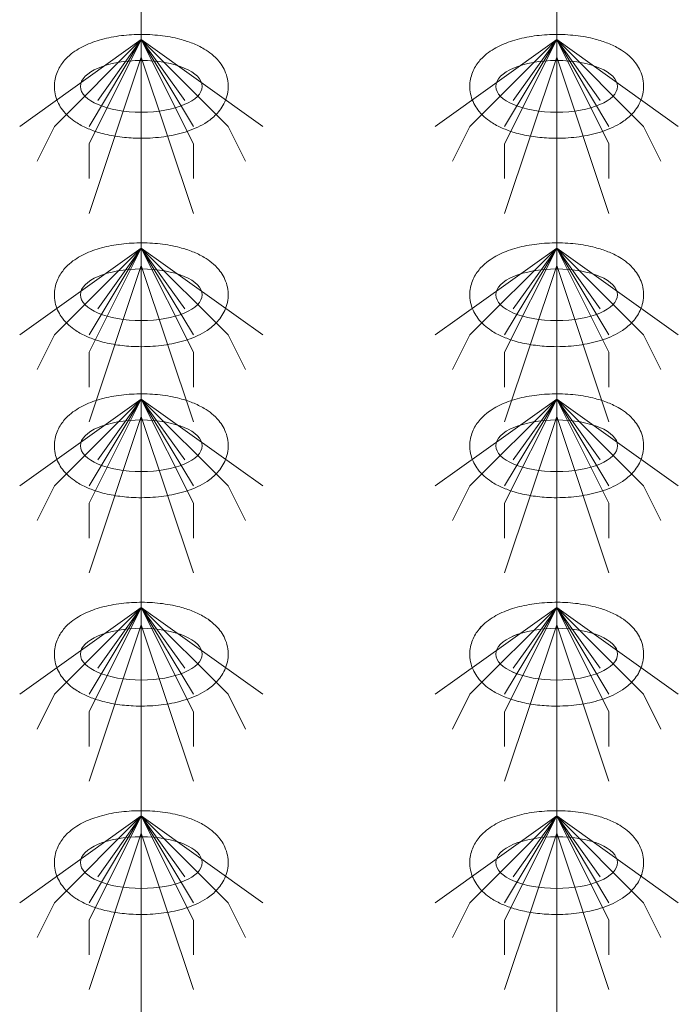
# Model space of a CAD drawing. Header units: metres. Extents: x 703769 to 722343, y 4313031 to 4317457.
# Tile 15 of 256: x 707633.14 to 707635.42, y 4313308.46 to 4313311.86. Entities that reach past the tile are written whole.
import ezdxf

# ---------------------------------------------------------------- set-up
doc = ezdxf.new("R2010")
doc.units = ezdxf.units.M
doc.header["$LTSCALE"] = 0.5
doc.layers.add('粗实线层', color=7, linetype='Continuous', lineweight=35)
doc.layers.add('设备', color=6, linetype='Continuous', lineweight=18)

# ---------------------------------------------------------------- blocks, each defined once
blk = doc.blocks.new('hh_1')
at = {"layer": '设备'}
for p, q in [((-268840, 164960), (-268910, 164910)), ((-268840, 164960), (-268890, 164910)), ((-268840, 164960), (-268870, 164900)), ((-268840, 164960), (-268870, 164910)), ((-268840, 164960), (-268865, 164925)), ((-268840, 164960), (-268790, 164910)), ((-268840, 164960), (-268815, 164925)), ((-268840, 164960), (-268770, 164910)), ((-268840, 164960), (-268810, 164910)), ((-268840, 164960), (-268810, 164900)), ((-268840, 164950), (-268870, 164860)), ((-268840, 164950), (-268810, 164860)), ((-268890, 164910), (-268900, 164890)), ((-268790, 164910), (-268780, 164890)), ((-268870, 164900), (-268870, 164880)), ((-268810, 164900), (-268810, 164880))]:
    blk.add_line(p, q, dxfattribs=at)
blk = doc.blocks.new('dawda')
at = {"layer": '设备', "color": 7}
for p, q in [((523147.28, 33373.42), (523147.28, 31373.38)), ((523386.44, 33373.42), (523386.44, 31373.38))]:
    blk.add_line(p, q, dxfattribs=at)
for centre in [(523147.28, 32957.5), (523386.43, 32957.5), (523147.28, 32837.5), (523386.43, 32837.5), (523147.28, 32750.55), (523386.44, 32750.55), (523147.28, 32630.55), (523147.28, 32630.55), (523386.43, 32630.55), (523386.44, 32630.55), (523147.28, 32510.55), (523386.43, 32510.55)]:
    blk.add_ellipse(centre, major_axis=(-35.04, 0), ratio=0.42498, dxfattribs=at)
for points in [[(523097.24, 32957.5), (523097.24, 32958.9), (523097.38, 32960.29), (523097.91, 32962.99), (523098.3, 32964.29), (523099.27, 32966.73), (523099.85, 32967.87), (523101.13, 32969.99), (523101.83, 32970.97), (523103.3, 32972.78), (523104.08, 32973.61), (523106.19, 32975.63), (523107.58, 32976.73), (523110.44, 32978.69), (523111.92, 32979.56), (523114.97, 32981.12), (523116.54, 32981.82), (523119.76, 32983.08), (523121.42, 32983.64), (523126.7, 32985.19), (523130.46, 32985.97), (523138.22, 32987.05), (523142.2, 32987.34), (523150.2, 32987.43), (523154.2, 32987.23), (523162.03, 32986.33), (523165.85, 32985.64), (523172.01, 32984.02), (523174.44, 32983.23), (523179.13, 32981.37), (523181.38, 32980.29), (523185.03, 32978.1), (523186.49, 32977.1), (523189.3, 32974.8), (523190.64, 32973.51), (523192.78, 32970.93), (523193.62, 32969.74), (523195.11, 32967.13), (523195.76, 32965.7), (523196.75, 32962.63), (523197.09, 32960.99), (523197.38, 32957.65), (523197.32, 32955.95), (523196.82, 32952.65), (523196.39, 32951.07), (523195.23, 32948.12), (523194.52, 32946.75), (523192.93, 32944.27), (523192.05, 32943.15), (523190.21, 32941.1), (523189.24, 32940.18), (523187.24, 32938.49), (523186.21, 32937.73), (523183.43, 32935.87), (523181.63, 32934.88), (523177.92, 32933.12), (523176, 32932.36), (523172.04, 32931.01), (523170, 32930.42), (523163.93, 32928.98), (523159.78, 32928.33), (523151.29, 32927.6), (523146.96, 32927.52), (523139.24, 32927.88), (523135.82, 32928.23), (523129.17, 32929.3), (523125.94, 32930.02), (523120.47, 32931.65), (523118.17, 32932.49), (523113.74, 32934.44), (523111.62, 32935.56), (523108.18, 32937.83), (523106.82, 32938.85), (523104.22, 32941.2), (523102.98, 32942.52), (523101.02, 32945.15), (523100.26, 32946.37), (523098.93, 32949.02), (523098.37, 32950.46), (523097.56, 32953.51), (523097.31, 32955.12), (523097.25, 32957), (523097.24, 32957.25), (523097.24, 32957.5)], [(523336.4, 32957.5), (523336.4, 32958.9), (523336.54, 32960.29), (523337.07, 32962.99), (523337.46, 32964.29), (523338.43, 32966.73), (523339, 32967.87), (523340.28, 32969.99), (523340.98, 32970.97), (523342.45, 32972.78), (523343.23, 32973.61), (523345.35, 32975.63), (523346.73, 32976.73), (523349.59, 32978.69), (523351.07, 32979.56), (523354.12, 32981.12), (523355.69, 32981.82), (523358.92, 32983.08), (523360.57, 32983.64), (523365.85, 32985.19), (523369.62, 32985.97), (523377.37, 32987.05), (523381.36, 32987.34), (523389.35, 32987.43), (523393.36, 32987.23), (523401.18, 32986.33), (523405, 32985.64), (523411.16, 32984.02), (523413.6, 32983.23), (523418.28, 32981.37), (523420.53, 32980.29), (523424.19, 32978.1), (523425.65, 32977.1), (523428.45, 32974.8), (523429.8, 32973.51), (523431.93, 32970.93), (523432.77, 32969.74), (523434.26, 32967.13), (523434.91, 32965.7), (523435.9, 32962.63), (523436.25, 32960.99), (523436.53, 32957.65), (523436.48, 32955.95), (523435.98, 32952.65), (523435.54, 32951.07), (523434.38, 32948.12), (523433.67, 32946.75), (523432.08, 32944.27), (523431.21, 32943.15), (523429.36, 32941.1), (523428.39, 32940.18), (523426.39, 32938.49), (523425.36, 32937.73), (523422.58, 32935.87), (523420.79, 32934.88), (523417.07, 32933.12), (523415.15, 32932.36), (523411.19, 32931.01), (523409.15, 32930.42), (523403.09, 32928.98), (523398.93, 32928.33), (523390.44, 32927.6), (523386.12, 32927.52), (523378.39, 32927.88), (523374.97, 32928.23), (523368.32, 32929.3), (523365.09, 32930.02), (523359.62, 32931.65), (523357.32, 32932.49), (523352.9, 32934.44), (523350.77, 32935.56), (523347.34, 32937.83), (523345.98, 32938.85), (523343.38, 32941.2), (523342.14, 32942.52), (523340.18, 32945.15), (523339.41, 32946.37), (523338.08, 32949.02), (523337.52, 32950.46), (523336.71, 32953.51), (523336.47, 32955.12), (523336.4, 32957), (523336.4, 32957.25), (523336.4, 32957.5)], [(523097.24, 32837.5), (523097.24, 32838.9), (523097.38, 32840.29), (523097.91, 32842.99), (523098.3, 32844.29), (523099.27, 32846.73), (523099.85, 32847.87), (523101.13, 32849.99), (523101.83, 32850.97), (523103.3, 32852.78), (523104.08, 32853.61), (523106.19, 32855.63), (523107.58, 32856.73), (523110.44, 32858.69), (523111.92, 32859.56), (523114.97, 32861.12), (523116.54, 32861.82), (523119.76, 32863.08), (523121.42, 32863.64), (523126.7, 32865.19), (523130.46, 32865.97), (523138.22, 32867.05), (523142.2, 32867.34), (523150.2, 32867.43), (523154.2, 32867.23), (523162.03, 32866.33), (523165.85, 32865.64), (523172.01, 32864.02), (523174.44, 32863.23), (523179.13, 32861.37), (523181.38, 32860.29), (523185.03, 32858.1), (523186.49, 32857.1), (523189.3, 32854.8), (523190.64, 32853.51), (523192.78, 32850.93), (523193.62, 32849.74), (523195.11, 32847.13), (523195.76, 32845.7), (523196.75, 32842.63), (523197.09, 32840.99), (523197.38, 32837.65), (523197.32, 32835.95), (523196.82, 32832.65), (523196.39, 32831.07), (523195.23, 32828.12), (523194.52, 32826.75), (523192.93, 32824.27), (523192.05, 32823.15), (523190.21, 32821.1), (523189.24, 32820.18), (523187.24, 32818.49), (523186.21, 32817.73), (523183.43, 32815.87), (523181.63, 32814.88), (523177.92, 32813.12), (523176, 32812.36), (523172.04, 32811.01), (523170, 32810.42), (523163.93, 32808.98), (523159.78, 32808.33), (523151.29, 32807.6), (523146.96, 32807.52), (523139.24, 32807.88), (523135.82, 32808.23), (523129.17, 32809.3), (523125.94, 32810.02), (523120.47, 32811.65), (523118.17, 32812.49), (523113.74, 32814.44), (523111.62, 32815.56), (523108.18, 32817.83), (523106.82, 32818.85), (523104.22, 32821.2), (523102.98, 32822.52), (523101.02, 32825.15), (523100.26, 32826.37), (523098.93, 32829.02), (523098.37, 32830.46), (523097.56, 32833.51), (523097.31, 32835.12), (523097.25, 32837), (523097.24, 32837.25), (523097.24, 32837.5)], [(523336.4, 32837.5), (523336.4, 32838.9), (523336.54, 32840.29), (523337.07, 32842.99), (523337.46, 32844.29), (523338.43, 32846.73), (523339, 32847.87), (523340.28, 32849.99), (523340.98, 32850.97), (523342.45, 32852.78), (523343.23, 32853.61), (523345.35, 32855.63), (523346.73, 32856.73), (523349.59, 32858.69), (523351.07, 32859.56), (523354.12, 32861.12), (523355.69, 32861.82), (523358.92, 32863.08), (523360.57, 32863.64), (523365.85, 32865.19), (523369.62, 32865.97), (523377.37, 32867.05), (523381.36, 32867.34), (523389.35, 32867.43), (523393.36, 32867.23), (523401.18, 32866.33), (523405, 32865.64), (523411.16, 32864.02), (523413.6, 32863.23), (523418.28, 32861.37), (523420.53, 32860.29), (523424.19, 32858.1), (523425.65, 32857.1), (523428.45, 32854.8), (523429.8, 32853.51), (523431.93, 32850.93), (523432.77, 32849.74), (523434.26, 32847.13), (523434.91, 32845.7), (523435.9, 32842.63), (523436.25, 32840.99), (523436.53, 32837.65), (523436.48, 32835.95), (523435.98, 32832.65), (523435.54, 32831.07), (523434.38, 32828.12), (523433.67, 32826.75), (523432.08, 32824.27), (523431.21, 32823.15), (523429.36, 32821.1), (523428.39, 32820.18), (523426.39, 32818.49), (523425.36, 32817.73), (523422.58, 32815.87), (523420.79, 32814.88), (523417.07, 32813.12), (523415.15, 32812.36), (523411.19, 32811.01), (523409.15, 32810.42), (523403.09, 32808.98), (523398.93, 32808.33), (523390.44, 32807.6), (523386.12, 32807.52), (523378.39, 32807.88), (523374.97, 32808.23), (523368.32, 32809.3), (523365.09, 32810.02), (523359.62, 32811.65), (523357.32, 32812.49), (523352.9, 32814.44), (523350.77, 32815.56), (523347.34, 32817.83), (523345.98, 32818.85), (523343.38, 32821.2), (523342.14, 32822.52), (523340.18, 32825.15), (523339.41, 32826.37), (523338.08, 32829.02), (523337.52, 32830.46), (523336.71, 32833.51), (523336.47, 32835.12), (523336.4, 32837), (523336.4, 32837.25), (523336.4, 32837.5)], [(523097.25, 32750.55), (523097.25, 32751.95), (523097.39, 32753.35), (523097.92, 32756.04), (523098.31, 32757.34), (523099.28, 32759.78), (523099.85, 32760.93), (523101.13, 32763.04), (523101.83, 32764.02), (523103.3, 32765.83), (523104.08, 32766.66), (523106.2, 32768.69), (523107.58, 32769.78), (523110.44, 32771.75), (523111.92, 32772.61), (523114.97, 32774.18), (523116.54, 32774.87), (523119.77, 32776.13), (523121.42, 32776.69), (523126.7, 32778.24), (523130.47, 32779.03), (523138.22, 32780.1), (523142.21, 32780.39), (523150.2, 32780.48), (523154.21, 32780.28), (523162.03, 32779.38), (523165.85, 32778.69), (523172.01, 32777.07), (523174.45, 32776.29), (523179.13, 32774.42), (523181.38, 32773.34), (523185.04, 32771.16), (523186.5, 32770.15), (523189.3, 32767.86), (523190.65, 32766.56), (523192.78, 32763.98), (523193.62, 32762.79), (523195.11, 32760.18), (523195.76, 32758.75), (523196.75, 32755.68), (523197.1, 32754.05), (523197.38, 32750.7), (523197.33, 32749), (523196.83, 32745.71), (523196.39, 32744.12), (523195.23, 32741.17), (523194.52, 32739.81), (523192.93, 32737.32), (523192.06, 32736.2), (523190.21, 32734.16), (523189.24, 32733.23), (523187.24, 32731.55), (523186.21, 32730.78), (523183.43, 32728.92), (523181.64, 32727.93), (523177.92, 32726.17), (523176, 32725.41), (523172.04, 32724.06), (523170, 32723.48), (523163.94, 32722.03), (523159.78, 32721.38), (523151.29, 32720.65), (523146.97, 32720.57), (523139.24, 32720.94), (523135.82, 32721.28), (523129.18, 32722.35), (523125.94, 32723.07), (523120.47, 32724.71), (523118.17, 32725.54), (523113.75, 32727.49), (523111.62, 32728.62), (523108.19, 32730.88), (523106.83, 32731.91), (523104.23, 32734.25), (523102.99, 32735.58), (523101.03, 32738.2), (523100.26, 32739.42), (523098.93, 32742.07), (523098.37, 32743.51), (523097.56, 32746.56), (523097.32, 32748.17), (523097.25, 32750.05), (523097.25, 32750.3), (523097.25, 32750.55)], [(523336.4, 32750.55), (523336.4, 32751.95), (523336.54, 32753.35), (523337.07, 32756.04), (523337.46, 32757.34), (523338.43, 32759.78), (523339.01, 32760.93), (523340.28, 32763.04), (523340.98, 32764.02), (523342.46, 32765.83), (523343.23, 32766.66), (523345.35, 32768.69), (523346.74, 32769.78), (523349.6, 32771.75), (523351.08, 32772.61), (523354.12, 32774.18), (523355.69, 32774.87), (523358.92, 32776.13), (523360.57, 32776.69), (523365.86, 32778.24), (523369.62, 32779.03), (523377.37, 32780.1), (523381.36, 32780.39), (523389.35, 32780.48), (523393.36, 32780.28), (523401.18, 32779.38), (523405, 32778.69), (523411.16, 32777.07), (523413.6, 32776.29), (523418.28, 32774.42), (523420.53, 32773.34), (523424.19, 32771.16), (523425.65, 32770.15), (523428.45, 32767.86), (523429.8, 32766.56), (523431.93, 32763.98), (523432.77, 32762.79), (523434.26, 32760.18), (523434.91, 32758.75), (523435.91, 32755.68), (523436.25, 32754.05), (523436.54, 32750.7), (523436.48, 32749), (523435.98, 32745.71), (523435.54, 32744.12), (523434.39, 32741.17), (523433.67, 32739.81), (523432.09, 32737.32), (523431.21, 32736.2), (523429.37, 32734.16), (523428.4, 32733.23), (523426.4, 32731.55), (523425.37, 32730.78), (523422.58, 32728.92), (523420.79, 32727.93), (523417.08, 32726.17), (523415.16, 32725.41), (523411.19, 32724.06), (523409.15, 32723.48), (523403.09, 32722.03), (523398.93, 32721.38), (523390.44, 32720.65), (523386.12, 32720.57), (523378.39, 32720.94), (523374.98, 32721.28), (523368.33, 32722.35), (523365.1, 32723.07), (523359.62, 32724.71), (523357.32, 32725.54), (523352.9, 32727.49), (523350.78, 32728.62), (523347.34, 32730.88), (523345.98, 32731.91), (523343.38, 32734.25), (523342.14, 32735.58), (523340.18, 32738.2), (523339.41, 32739.42), (523338.09, 32742.07), (523337.53, 32743.51), (523336.72, 32746.56), (523336.47, 32748.17), (523336.4, 32750.05), (523336.4, 32750.3), (523336.4, 32750.55)], [(523097.24, 32630.55), (523097.24, 32631.95), (523097.38, 32633.35), (523097.91, 32636.04), (523098.3, 32637.34), (523099.27, 32639.78), (523099.85, 32640.93), (523101.13, 32643.04), (523101.83, 32644.02), (523103.3, 32645.83), (523104.08, 32646.66), (523106.19, 32648.69), (523107.58, 32649.78), (523110.44, 32651.75), (523111.92, 32652.61), (523114.97, 32654.18), (523116.54, 32654.87), (523119.76, 32656.13), (523121.42, 32656.69), (523126.7, 32658.24), (523130.46, 32659.03), (523138.22, 32660.1), (523142.2, 32660.39), (523150.2, 32660.48), (523154.2, 32660.28), (523162.03, 32659.38), (523165.85, 32658.69), (523172.01, 32657.07), (523174.44, 32656.29), (523179.13, 32654.42), (523181.38, 32653.34), (523185.03, 32651.16), (523186.49, 32650.15), (523189.3, 32647.86), (523190.64, 32646.56), (523192.78, 32643.98), (523193.62, 32642.79), (523195.11, 32640.18), (523195.76, 32638.75), (523196.75, 32635.68), (523197.09, 32634.05), (523197.38, 32630.7), (523197.32, 32629), (523196.82, 32625.71), (523196.39, 32624.12), (523195.23, 32621.17), (523194.52, 32619.81), (523192.93, 32617.32), (523192.05, 32616.2), (523190.21, 32614.16), (523189.24, 32613.23), (523187.24, 32611.55), (523186.21, 32610.78), (523183.43, 32608.92), (523181.63, 32607.93), (523177.92, 32606.17), (523176, 32605.41), (523172.04, 32604.06), (523170, 32603.48), (523163.93, 32602.03), (523159.78, 32601.38), (523151.29, 32600.65), (523146.96, 32600.57), (523139.24, 32600.94), (523135.82, 32601.28), (523129.17, 32602.35), (523125.94, 32603.07), (523120.47, 32604.71), (523118.17, 32605.54), (523113.74, 32607.49), (523111.62, 32608.62), (523108.18, 32610.88), (523106.82, 32611.91), (523104.22, 32614.25), (523102.98, 32615.58), (523101.02, 32618.2), (523100.26, 32619.42), (523098.93, 32622.07), (523098.37, 32623.51), (523097.56, 32626.56), (523097.31, 32628.17), (523097.25, 32630.05), (523097.24, 32630.3), (523097.24, 32630.55)], [(523097.25, 32630.55), (523097.25, 32631.95), (523097.39, 32633.35), (523097.92, 32636.04), (523098.31, 32637.34), (523099.28, 32639.78), (523099.85, 32640.93), (523101.13, 32643.04), (523101.83, 32644.02), (523103.3, 32645.83), (523104.08, 32646.66), (523106.2, 32648.69), (523107.58, 32649.78), (523110.44, 32651.75), (523111.92, 32652.61), (523114.97, 32654.18), (523116.54, 32654.87), (523119.77, 32656.13), (523121.42, 32656.69), (523126.7, 32658.24), (523130.47, 32659.03), (523138.22, 32660.1), (523142.21, 32660.39), (523150.2, 32660.48), (523154.21, 32660.28), (523162.03, 32659.38), (523165.85, 32658.69), (523172.01, 32657.07), (523174.45, 32656.29), (523179.13, 32654.42), (523181.38, 32653.34), (523185.04, 32651.16), (523186.5, 32650.15), (523189.3, 32647.86), (523190.65, 32646.56), (523192.78, 32643.98), (523193.62, 32642.79), (523195.11, 32640.18), (523195.76, 32638.75), (523196.75, 32635.68), (523197.1, 32634.05), (523197.38, 32630.7), (523197.33, 32629), (523196.83, 32625.71), (523196.39, 32624.12), (523195.23, 32621.17), (523194.52, 32619.81), (523192.93, 32617.32), (523192.06, 32616.2), (523190.21, 32614.16), (523189.24, 32613.23), (523187.24, 32611.55), (523186.21, 32610.78), (523183.43, 32608.92), (523181.64, 32607.93), (523177.92, 32606.17), (523176, 32605.41), (523172.04, 32604.06), (523170, 32603.48), (523163.94, 32602.03), (523159.78, 32601.38), (523151.29, 32600.65), (523146.97, 32600.57), (523139.24, 32600.94), (523135.82, 32601.28), (523129.18, 32602.35), (523125.94, 32603.07), (523120.47, 32604.71), (523118.17, 32605.54), (523113.75, 32607.49), (523111.62, 32608.62), (523108.19, 32610.88), (523106.83, 32611.91), (523104.23, 32614.25), (523102.99, 32615.58), (523101.03, 32618.2), (523100.26, 32619.42), (523098.93, 32622.07), (523098.37, 32623.51), (523097.56, 32626.56), (523097.32, 32628.17), (523097.25, 32630.05), (523097.25, 32630.3), (523097.25, 32630.55)], [(523336.4, 32630.55), (523336.4, 32631.95), (523336.54, 32633.35), (523337.07, 32636.04), (523337.46, 32637.34), (523338.43, 32639.78), (523339, 32640.93), (523340.28, 32643.04), (523340.98, 32644.02), (523342.45, 32645.83), (523343.23, 32646.66), (523345.35, 32648.69), (523346.73, 32649.78), (523349.59, 32651.75), (523351.07, 32652.61), (523354.12, 32654.18), (523355.69, 32654.87), (523358.92, 32656.13), (523360.57, 32656.69), (523365.85, 32658.24), (523369.62, 32659.03), (523377.37, 32660.1), (523381.36, 32660.39), (523389.35, 32660.48), (523393.36, 32660.28), (523401.18, 32659.38), (523405, 32658.69), (523411.16, 32657.07), (523413.6, 32656.29), (523418.28, 32654.42), (523420.53, 32653.34), (523424.19, 32651.16), (523425.65, 32650.15), (523428.45, 32647.86), (523429.8, 32646.56), (523431.93, 32643.98), (523432.77, 32642.79), (523434.26, 32640.18), (523434.91, 32638.75), (523435.9, 32635.68), (523436.25, 32634.05), (523436.53, 32630.7), (523436.48, 32629), (523435.98, 32625.71), (523435.54, 32624.12), (523434.38, 32621.17), (523433.67, 32619.81), (523432.08, 32617.32), (523431.21, 32616.2), (523429.36, 32614.16), (523428.39, 32613.23), (523426.39, 32611.55), (523425.36, 32610.78), (523422.58, 32608.92), (523420.79, 32607.93), (523417.07, 32606.17), (523415.15, 32605.41), (523411.19, 32604.06), (523409.15, 32603.48), (523403.09, 32602.03), (523398.93, 32601.38), (523390.44, 32600.65), (523386.12, 32600.57), (523378.39, 32600.94), (523374.97, 32601.28), (523368.32, 32602.35), (523365.09, 32603.07), (523359.62, 32604.71), (523357.32, 32605.54), (523352.9, 32607.49), (523350.77, 32608.62), (523347.34, 32610.88), (523345.98, 32611.91), (523343.38, 32614.25), (523342.14, 32615.58), (523340.18, 32618.2), (523339.41, 32619.42), (523338.08, 32622.07), (523337.52, 32623.51), (523336.71, 32626.56), (523336.47, 32628.17), (523336.4, 32630.05), (523336.4, 32630.3), (523336.4, 32630.55)], [(523336.4, 32630.55), (523336.4, 32631.95), (523336.54, 32633.35), (523337.07, 32636.04), (523337.46, 32637.34), (523338.43, 32639.78), (523339.01, 32640.93), (523340.28, 32643.04), (523340.98, 32644.02), (523342.46, 32645.83), (523343.23, 32646.66), (523345.35, 32648.69), (523346.74, 32649.78), (523349.6, 32651.75), (523351.08, 32652.61), (523354.12, 32654.18), (523355.69, 32654.87), (523358.92, 32656.13), (523360.57, 32656.69), (523365.86, 32658.24), (523369.62, 32659.03), (523377.37, 32660.1), (523381.36, 32660.39), (523389.35, 32660.48), (523393.36, 32660.28), (523401.18, 32659.38), (523405, 32658.69), (523411.16, 32657.07), (523413.6, 32656.29), (523418.28, 32654.42), (523420.53, 32653.34), (523424.19, 32651.16), (523425.65, 32650.15), (523428.45, 32647.86), (523429.8, 32646.56), (523431.93, 32643.98), (523432.77, 32642.79), (523434.26, 32640.18), (523434.91, 32638.75), (523435.91, 32635.68), (523436.25, 32634.05), (523436.54, 32630.7), (523436.48, 32629), (523435.98, 32625.71), (523435.54, 32624.12), (523434.39, 32621.17), (523433.67, 32619.81), (523432.09, 32617.32), (523431.21, 32616.2), (523429.37, 32614.16), (523428.4, 32613.23), (523426.4, 32611.55), (523425.37, 32610.78), (523422.58, 32608.92), (523420.79, 32607.93), (523417.08, 32606.17), (523415.16, 32605.41), (523411.19, 32604.06), (523409.15, 32603.48), (523403.09, 32602.03), (523398.93, 32601.38), (523390.44, 32600.65), (523386.12, 32600.57), (523378.39, 32600.94), (523374.98, 32601.28), (523368.33, 32602.35), (523365.1, 32603.07), (523359.62, 32604.71), (523357.32, 32605.54), (523352.9, 32607.49), (523350.78, 32608.62), (523347.34, 32610.88), (523345.98, 32611.91), (523343.38, 32614.25), (523342.14, 32615.58), (523340.18, 32618.2), (523339.41, 32619.42), (523338.09, 32622.07), (523337.53, 32623.51), (523336.72, 32626.56), (523336.47, 32628.17), (523336.4, 32630.05), (523336.4, 32630.3), (523336.4, 32630.55)], [(523097.24, 32510.55), (523097.24, 32511.95), (523097.38, 32513.35), (523097.91, 32516.04), (523098.3, 32517.34), (523099.27, 32519.78), (523099.85, 32520.93), (523101.13, 32523.04), (523101.83, 32524.02), (523103.3, 32525.83), (523104.08, 32526.66), (523106.19, 32528.69), (523107.58, 32529.78), (523110.44, 32531.75), (523111.92, 32532.61), (523114.97, 32534.18), (523116.54, 32534.87), (523119.76, 32536.13), (523121.42, 32536.69), (523126.7, 32538.24), (523130.46, 32539.03), (523138.22, 32540.1), (523142.2, 32540.39), (523150.2, 32540.48), (523154.2, 32540.28), (523162.03, 32539.38), (523165.85, 32538.69), (523172.01, 32537.07), (523174.44, 32536.29), (523179.13, 32534.42), (523181.38, 32533.34), (523185.03, 32531.16), (523186.49, 32530.15), (523189.3, 32527.86), (523190.64, 32526.56), (523192.78, 32523.98), (523193.62, 32522.79), (523195.11, 32520.18), (523195.76, 32518.75), (523196.75, 32515.68), (523197.09, 32514.05), (523197.38, 32510.7), (523197.32, 32509), (523196.82, 32505.71), (523196.39, 32504.12), (523195.23, 32501.17), (523194.52, 32499.81), (523192.93, 32497.32), (523192.05, 32496.2), (523190.21, 32494.16), (523189.24, 32493.23), (523187.24, 32491.55), (523186.21, 32490.78), (523183.43, 32488.92), (523181.63, 32487.93), (523177.92, 32486.17), (523176, 32485.41), (523172.04, 32484.06), (523170, 32483.48), (523163.93, 32482.03), (523159.78, 32481.38), (523151.29, 32480.65), (523146.96, 32480.57), (523139.24, 32480.94), (523135.82, 32481.28), (523129.17, 32482.35), (523125.94, 32483.07), (523120.47, 32484.71), (523118.17, 32485.54), (523113.74, 32487.49), (523111.62, 32488.62), (523108.18, 32490.88), (523106.82, 32491.91), (523104.22, 32494.25), (523102.98, 32495.58), (523101.02, 32498.2), (523100.26, 32499.42), (523098.93, 32502.07), (523098.37, 32503.51), (523097.56, 32506.56), (523097.31, 32508.17), (523097.25, 32510.05), (523097.24, 32510.3), (523097.24, 32510.55)], [(523336.4, 32510.55), (523336.4, 32511.95), (523336.54, 32513.35), (523337.07, 32516.04), (523337.46, 32517.34), (523338.43, 32519.78), (523339, 32520.93), (523340.28, 32523.04), (523340.98, 32524.02), (523342.45, 32525.83), (523343.23, 32526.66), (523345.35, 32528.69), (523346.73, 32529.78), (523349.59, 32531.75), (523351.07, 32532.61), (523354.12, 32534.18), (523355.69, 32534.87), (523358.92, 32536.13), (523360.57, 32536.69), (523365.85, 32538.24), (523369.62, 32539.03), (523377.37, 32540.1), (523381.36, 32540.39), (523389.35, 32540.48), (523393.36, 32540.28), (523401.18, 32539.38), (523405, 32538.69), (523411.16, 32537.07), (523413.6, 32536.29), (523418.28, 32534.42), (523420.53, 32533.34), (523424.19, 32531.16), (523425.65, 32530.15), (523428.45, 32527.86), (523429.8, 32526.56), (523431.93, 32523.98), (523432.77, 32522.79), (523434.26, 32520.18), (523434.91, 32518.75), (523435.9, 32515.68), (523436.25, 32514.05), (523436.53, 32510.7), (523436.48, 32509), (523435.98, 32505.71), (523435.54, 32504.12), (523434.38, 32501.17), (523433.67, 32499.81), (523432.08, 32497.32), (523431.21, 32496.2), (523429.36, 32494.16), (523428.39, 32493.23), (523426.39, 32491.55), (523425.36, 32490.78), (523422.58, 32488.92), (523420.79, 32487.93), (523417.07, 32486.17), (523415.15, 32485.41), (523411.19, 32484.06), (523409.15, 32483.48), (523403.09, 32482.03), (523398.93, 32481.38), (523390.44, 32480.65), (523386.12, 32480.57), (523378.39, 32480.94), (523374.97, 32481.28), (523368.32, 32482.35), (523365.09, 32483.07), (523359.62, 32484.71), (523357.32, 32485.54), (523352.9, 32487.49), (523350.77, 32488.62), (523347.34, 32490.88), (523345.98, 32491.91), (523343.38, 32494.25), (523342.14, 32495.58), (523340.18, 32498.2), (523339.41, 32499.42), (523338.08, 32502.07), (523337.52, 32503.51), (523336.71, 32506.56), (523336.47, 32508.17), (523336.4, 32510.05), (523336.4, 32510.3), (523336.4, 32510.55)]]:
    blk.add_open_spline(points, degree=3, knots=[0, 0, 0, 0, 3.423083, 3.423083, 6.846165, 6.846165, 10.269248, 10.269248, 13.69233, 13.69233, 17.115413, 17.115413, 22.728666, 22.728666, 28.341919, 28.341919, 33.955172, 33.955172, 39.568425, 39.568425, 51.436002, 51.436002, 63.303578, 63.303578, 75.171154, 75.171154, 87.03873, 87.03873, 95.224368, 95.224368, 103.410005, 103.410005, 109.145122, 109.145122, 114.880238, 114.880238, 119.003115, 119.003115, 123.125991, 123.125991, 127.248868, 127.248868, 131.371745, 131.371745, 135.494621, 135.494621, 139.617498, 139.617498, 143.740375, 143.740375, 147.863251, 147.863251, 151.986128, 151.986128, 158.708917, 158.708917, 165.431705, 165.431705, 172.154493, 172.154493, 184.909814, 184.909814, 197.665135, 197.665135, 207.937, 207.937, 218.208864, 218.208864, 226.104489, 226.104489, 234.000115, 234.000115, 239.456, 239.456, 244.911884, 244.911884, 248.896322, 248.896322, 252.88076, 252.88076, 256.865198, 256.865198, 257.481358, 257.481358, 257.481358, 257.481358], dxfattribs=at)
at = {"layer": '设备', "color": 7, "xscale": -1}
for p in [(254307.28, -131975.61), (254546.43, -131975.61), (254307.28, -132095.61), (254546.43, -132095.61), (254307.28, -132182.56), (254546.44, -132182.56), (254307.28, -132302.56), (254307.28, -132302.56), (254546.43, -132302.56), (254546.44, -132302.56), (254307.28, -132422.56), (254546.43, -132422.56)]:
    blk.add_blockref('hh_1', p, dxfattribs=at)

msp = doc.modelspace()

# ---------------------------------------------------------------- block references
at = {"layer": '粗实线层', "xscale": 0.006, "yscale": 0.006, "zscale": 0.006}
msp.add_blockref('dawda', (704494.6802, 4313113.8882), dxfattribs=at)

doc.saveas('drawing.dxf')
